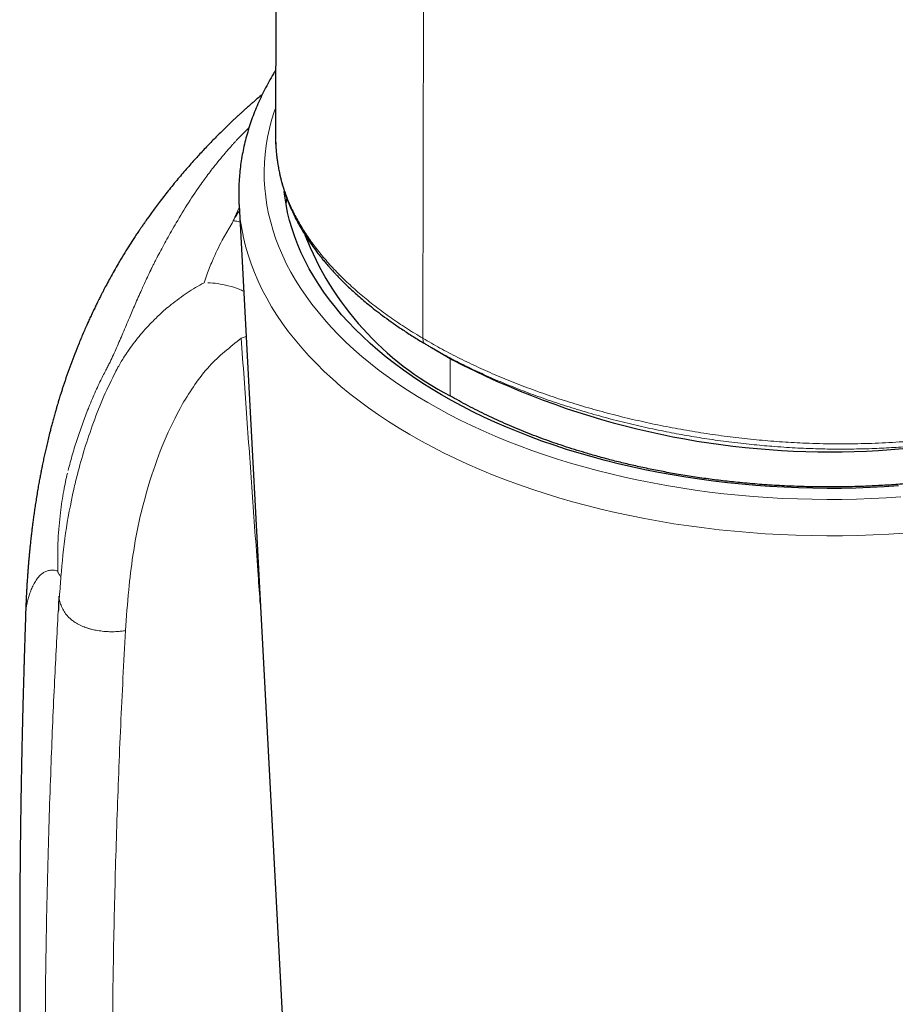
# Model space of a CAD drawing. Header units: millimetres. Extents: x 8 to 913, y 12 to 937.
# Tile 17 of 73: x 853 to 870, y 214 to 233. Entities that reach past the tile are written whole.
import ezdxf

# ---------------------------------------------------------------- set-up
doc = ezdxf.new("R2010")
doc.units = ezdxf.units.MM

msp = doc.modelspace()

# ---------------------------------------------------------------- linework, layer by layer
at = {"color": 7, "linetype": 'Continuous', "lineweight": 30}
for p, q in [((858.1, 258.565), (858.04, 230.73)), ((858.042, 230.73), (858.042, 230.711)), ((857.323, 229.344), (858.579, 205.687)), ((861.106, 226.54), (861.519, 226.301)), ((853.126, 221.317), (853.126, 221.316))]:
    msp.add_line(p, q, dxfattribs=at)
at = {"color": 252, "linetype": 'Continuous', "lineweight": 0}
for p, q in [((860.939, 226.722), (860.986, 257.85)), ((857.52, 230.866), (857.276, 230.62)), ((857.325, 229.293), (857.208, 229.035)), ((857.188, 228.985), (857.126, 228.887)), ((857.208, 229.035), (857.188, 228.985)), ((857.126, 228.887), (856.992, 228.653)), ((857.366, 226.723), (857.46, 226.755)), ((861.474, 225.59), (861.474, 226.327))]:
    msp.add_line(p, q, dxfattribs=at)
at = {"color": 252, "linetype": 'Continuous', "lineweight": 0, "flags": 128}
for points in [[(858.038, 231.25), (858.014, 231.179), (857.963, 231.014), (857.92, 230.847), (857.884, 230.681), (857.856, 230.513), (857.835, 230.345), (857.822, 230.177), (857.817, 230.009), (857.819, 229.841), (857.829, 229.673), (857.847, 229.505), (857.872, 229.338), (857.905, 229.17), (857.945, 229.004), (857.993, 228.838), (858.048, 228.673), (858.111, 228.509), (858.181, 228.345), (858.259, 228.183), (858.344, 228.022), (858.436, 227.863), (858.535, 227.705), (858.642, 227.548), (858.755, 227.394), (858.876, 227.24), (859.004, 227.089), (859.138, 226.94), (859.279, 226.793), (859.426, 226.648), (859.581, 226.505), (859.741, 226.365), (859.908, 226.227), (860.081, 226.092), (860.26, 225.959), (860.446, 225.829), (860.636, 225.702), (860.833, 225.578), (861.035, 225.457), (861.243, 225.339), (861.456, 225.224), (861.674, 225.113), (861.897, 225.005), (862.125, 224.9), (862.357, 224.798), (862.594, 224.701), (862.836, 224.607), (863.081, 224.516), (863.331, 224.429), (863.584, 224.346), (863.841, 224.267), (864.102, 224.192), (864.366, 224.121), (864.633, 224.054), (864.903, 223.991), (865.176, 223.932), (865.451, 223.877), (865.729, 223.826), (866.009, 223.78), (866.291, 223.737), (866.575, 223.699), (866.86, 223.666), (867.147, 223.636), (867.435, 223.611), (867.724, 223.591), (868.014, 223.574), (868.305, 223.563), (868.596, 223.555), (868.887, 223.552), (869.178, 223.553), (869.469, 223.559), (869.76, 223.569), (870.05, 223.584), (870.34, 223.603)], [(870.402, 222.891), (870.1, 222.871), (869.797, 222.856), (869.493, 222.845), (869.189, 222.839), (868.884, 222.838), (868.58, 222.841), (868.276, 222.849), (867.972, 222.861), (867.669, 222.878), (867.367, 222.9), (867.066, 222.926), (866.766, 222.956), (866.468, 222.992), (866.172, 223.031), (865.877, 223.075), (865.584, 223.124), (865.294, 223.177), (865.006, 223.234), (864.721, 223.296), (864.439, 223.362), (864.16, 223.432), (863.884, 223.507), (863.612, 223.585), (863.344, 223.668), (863.079, 223.754), (862.818, 223.845), (862.561, 223.94), (862.309, 224.038), (862.061, 224.14), (861.819, 224.246), (861.58, 224.355), (861.347, 224.469), (861.12, 224.585), (860.897, 224.705), (860.68, 224.828), (860.469, 224.955), (860.264, 225.084), (860.064, 225.217), (859.871, 225.353), (859.683, 225.491), (859.503, 225.633), (859.328, 225.777), (859.16, 225.923), (858.999, 226.072), (858.845, 226.224), (858.698, 226.378), (858.557, 226.534), (858.424, 226.692), (858.298, 226.852), (858.179, 227.013), (858.068, 227.177), (857.964, 227.342), (857.868, 227.509), (857.779, 227.677), (857.698, 227.846), (857.625, 228.017), (857.559, 228.188), (857.501, 228.361), (857.451, 228.534), (857.409, 228.708), (857.375, 228.883), (857.348, 229.058), (857.33, 229.233), (857.323, 229.345)]]:
    msp.add_lwpolyline(points, dxfattribs=at)
at = {"color": 7, "linetype": 'Continuous', "lineweight": 30, "flags": 128}
for points in [[(870.292, 223.819), (870.013, 223.801), (869.732, 223.787), (869.452, 223.777), (869.17, 223.771), (868.889, 223.77), (868.607, 223.773), (868.326, 223.78), (868.046, 223.792), (867.765, 223.807), (867.486, 223.827), (867.208, 223.852), (866.931, 223.88), (866.655, 223.912), (866.381, 223.949), (866.108, 223.99), (865.838, 224.035), (865.57, 224.084), (865.304, 224.137), (865.04, 224.194), (864.779, 224.255), (864.521, 224.32), (864.266, 224.389), (864.015, 224.461), (863.766, 224.538), (863.521, 224.618), (863.28, 224.701), (863.043, 224.789), (862.81, 224.88), (862.581, 224.974), (862.356, 225.072), (862.136, 225.173), (861.921, 225.278), (861.71, 225.386), (861.504, 225.497), (861.304, 225.611), (861.109, 225.727), (860.919, 225.847), (860.734, 225.97), (860.555, 226.096), (860.382, 226.224), (860.215, 226.354), (860.054, 226.487), (859.899, 226.623), (859.75, 226.761), (859.607, 226.901), (859.471, 227.043), (859.341, 227.187), (859.218, 227.333), (859.101, 227.481), (858.992, 227.631), (858.889, 227.782), (858.793, 227.935), (858.704, 228.089), (858.622, 228.244), (858.547, 228.401), (858.479, 228.558), (858.418, 228.717), (858.365, 228.877), (858.318, 229.037), (858.279, 229.198), (858.248, 229.359), (858.224, 229.521), (858.213, 229.61)], [(858.247, 229.363), (858.259, 229.432), (858.266, 229.463)]]:
    msp.add_lwpolyline(points, dxfattribs=at)
at = {"color": 7, "linetype": 'Continuous', "lineweight": 30}
for centre, radius, start, end in [((864.242, 230.96), 6.042, 201.3547, 242.7241), ((868.945, 240.605), 16.117, 242.5645, 297.4355)]:
    msp.add_arc(centre, radius, start, end, dxfattribs=at)
for points, knots in [([(858.043, 231.995), (858.028, 231.971), (857.981, 231.896), (857.908, 231.768), (857.825, 231.612), (857.748, 231.455), (857.678, 231.298), (857.613, 231.139), (857.555, 230.98), (857.504, 230.819), (857.458, 230.659), (857.419, 230.498), (857.386, 230.336), (857.359, 230.174), (857.339, 230.012), (857.325, 229.85), (857.317, 229.687), (857.316, 229.525), (857.318, 229.411), (857.323, 229.351), (857.323, 229.345)], [0, 0, 0, 0, 0.029191, 0.090459, 0.151584, 0.21256, 0.273383, 0.334052, 0.394568, 0.454935, 0.515159, 0.575248, 0.635215, 0.695072, 0.754836, 0.814524, 0.874155, 0.93375, 0.99333, 1, 1, 1, 1]), ([(857.781, 231.52), (857.75, 231.493), (857.691, 231.444), (857.618, 231.381), (857.564, 231.333), (857.526, 231.299), (857.493, 231.27), (857.465, 231.245), (857.437, 231.22), (857.403, 231.189), (857.361, 231.151), (857.313, 231.107), (857.262, 231.06), (857.21, 231.011), (857.121, 230.927), (856.995, 230.805), (856.829, 230.639), (856.66, 230.464), (856.486, 230.276), (856.306, 230.075), (856.118, 229.855), (855.963, 229.665), (855.84, 229.508), (855.755, 229.397), (855.676, 229.291), (855.607, 229.198), (855.55, 229.118), (855.502, 229.051), (855.467, 229), (855.439, 228.961), (855.414, 228.924), (855.383, 228.879), (855.343, 228.819), (855.294, 228.746), (855.228, 228.645), (855.146, 228.516), (855.048, 228.358), (854.954, 228.201), (854.867, 228.05), (854.791, 227.914), (854.724, 227.791), (854.673, 227.694), (854.635, 227.621), (854.609, 227.57), (854.587, 227.527), (854.564, 227.482), (854.537, 227.426), (854.502, 227.356), (854.463, 227.275), (854.422, 227.189), (854.381, 227.1), (854.322, 226.968), (854.244, 226.791), (854.155, 226.575), (854.071, 226.362), (853.993, 226.153), (853.918, 225.941), (853.862, 225.772), (853.824, 225.653), (853.803, 225.587), (853.787, 225.535), (853.774, 225.493), (853.762, 225.452), (853.748, 225.404), (853.729, 225.339), (853.705, 225.257), (853.679, 225.164), (853.653, 225.07), (853.629, 224.979), (853.603, 224.877), (853.575, 224.766), (853.547, 224.648), (853.522, 224.537), (853.498, 224.43), (853.475, 224.325), (853.454, 224.222), (853.435, 224.128), (853.417, 224.036), (853.399, 223.942), (853.38, 223.837), (853.36, 223.72), (853.34, 223.598), (853.321, 223.475), (853.303, 223.358), (853.288, 223.247), (853.273, 223.141), (853.26, 223.04), (853.248, 222.943), (853.236, 222.843), (853.225, 222.741), (853.214, 222.638), (853.205, 222.544), (853.196, 222.458), (853.189, 222.377), (853.182, 222.294), (853.175, 222.209), (853.168, 222.119), (853.162, 222.028), (853.156, 221.94), (853.151, 221.873), (853.149, 221.827), (853.147, 221.792), (853.144, 221.749), (853.141, 221.692), (853.137, 221.619), (853.133, 221.531), (853.129, 221.429), (853.126, 221.355), (853.125, 221.316)], [0, 0, 0, 0, 0.011465, 0.021467, 0.026848, 0.031542, 0.035551, 0.038875, 0.041867, 0.045965, 0.050985, 0.056994, 0.063198, 0.069462, 0.075787, 0.094979, 0.114742, 0.13526, 0.156162, 0.178417, 0.202028, 0.226994, 0.238644, 0.250463, 0.261227, 0.270584, 0.278541, 0.2851, 0.290267, 0.293509, 0.296453, 0.300721, 0.306389, 0.313455, 0.32139, 0.334801, 0.349367, 0.365093, 0.37765, 0.390447, 0.401508, 0.410577, 0.416305, 0.420804, 0.424104, 0.427648, 0.43265, 0.438877, 0.446239, 0.453903, 0.46167, 0.46954, 0.48851, 0.50808, 0.525932, 0.544057, 0.562463, 0.581095, 0.587842, 0.593499, 0.598066, 0.601541, 0.604566, 0.608817, 0.614385, 0.622033, 0.630704, 0.63915, 0.647329, 0.655241, 0.666518, 0.677146, 0.687069, 0.696682, 0.706771, 0.716181, 0.725183, 0.733133, 0.74186, 0.751711, 0.762673, 0.774721, 0.787082, 0.798097, 0.808806, 0.819143, 0.828947, 0.83821, 0.847625, 0.858452, 0.869001, 0.878435, 0.886769, 0.894832, 0.903083, 0.911575, 0.919993, 0.929585, 0.938577, 0.94612, 0.949349, 0.952359, 0.956536, 0.962229, 0.969432, 0.978138, 0.988333, 1, 1, 1, 1]), ([(858.04, 230.729), (858.04, 230.704), (858.04, 230.671), (858.041, 230.64), (858.042, 230.633)], [0, 0, 0, 0, 0.780445, 1, 1, 1, 1]), ([(858.042, 230.616), (858.043, 230.6), (858.044, 230.548), (858.049, 230.462), (858.057, 230.367), (858.066, 230.282), (858.076, 230.211), (858.086, 230.144), (858.096, 230.085), (858.106, 230.032), (858.115, 229.986), (858.123, 229.947), (858.131, 229.913), (858.138, 229.882), (858.148, 229.842), (858.161, 229.791), (858.179, 229.727), (858.208, 229.632), (858.248, 229.513), (858.301, 229.375), (858.356, 229.246), (858.413, 229.126), (858.472, 229.009), (858.537, 228.893), (858.608, 228.774), (858.687, 228.652), (858.776, 228.524), (858.855, 228.417), (858.923, 228.33), (858.974, 228.267), (859.028, 228.203), (859.079, 228.143), (859.126, 228.091), (859.163, 228.05), (859.189, 228.021), (859.206, 228.002), (859.22, 227.988), (859.236, 227.971), (859.259, 227.946), (859.294, 227.911), (859.341, 227.862), (859.404, 227.8), (859.48, 227.727), (859.567, 227.646), (859.665, 227.558), (859.774, 227.464), (859.896, 227.363), (860.034, 227.253), (860.188, 227.137), (860.358, 227.015), (860.545, 226.887), (860.752, 226.753), (860.9, 226.663), (860.976, 226.617)], [0, 0, 0, 0, 0.010844, 0.032844, 0.058047, 0.075515, 0.092504, 0.107944, 0.121832, 0.134168, 0.144943, 0.15415, 0.161781, 0.168502, 0.17649, 0.189123, 0.204212, 0.221275, 0.255231, 0.287626, 0.317926, 0.345631, 0.372871, 0.401115, 0.429269, 0.458689, 0.489573, 0.522384, 0.537758, 0.553535, 0.569723, 0.585529, 0.598676, 0.609011, 0.616531, 0.6205, 0.623225, 0.627518, 0.633786, 0.642023, 0.65508, 0.671192, 0.690347, 0.712535, 0.734985, 0.759862, 0.787167, 0.81691, 0.849107, 0.883142, 0.919604, 0.958537, 1, 1, 1, 1]), ([(878.789, 227.893), (878.771, 227.862), (878.712, 227.759), (878.603, 227.596), (878.465, 227.405), (878.323, 227.226), (878.171, 227.049), (878.014, 226.881), (877.854, 226.721), (877.677, 226.556), (877.475, 226.381), (877.246, 226.198), (877.005, 226.02), (876.764, 225.855), (876.524, 225.701), (876.288, 225.56), (876.043, 225.423), (875.799, 225.295), (875.556, 225.175), (875.295, 225.054), (875.005, 224.929), (874.684, 224.8), (874.355, 224.679), (874.032, 224.57), (873.718, 224.472), (873.414, 224.384), (873.105, 224.302), (872.801, 224.229), (872.503, 224.163), (872.187, 224.099), (871.841, 224.037), (871.464, 223.978), (871.084, 223.927), (870.716, 223.886), (870.363, 223.854), (870.026, 223.83), (869.687, 223.813), (869.357, 223.802), (869.038, 223.797), (868.702, 223.798), (868.34, 223.806), (867.95, 223.823), (867.561, 223.848), (867.19, 223.881), (866.838, 223.919), (866.505, 223.961), (866.174, 224.01), (865.856, 224.063), (865.552, 224.12), (865.265, 224.179), (864.986, 224.242), (864.714, 224.308), (864.446, 224.379), (864.127, 224.469), (863.763, 224.582), (863.36, 224.72), (862.97, 224.868), (862.582, 225.03), (862.2, 225.205), (861.825, 225.392), (861.591, 225.524), (861.474, 225.59)], [0, 0, 0, 0, 0.007965, 0.026433, 0.042443, 0.058453, 0.07453, 0.090608, 0.105128, 0.11966, 0.138025, 0.15639, 0.174857, 0.193324, 0.209334, 0.225343, 0.24142, 0.257497, 0.272017, 0.286549, 0.304914, 0.323278, 0.341745, 0.360212, 0.376222, 0.392231, 0.408308, 0.424385, 0.438904, 0.453436, 0.471801, 0.490166, 0.508633, 0.5271, 0.543109, 0.559119, 0.575196, 0.591273, 0.605792, 0.620324, 0.638689, 0.657055, 0.675522, 0.693989, 0.709999, 0.726009, 0.742086, 0.758164, 0.772683, 0.787216, 0.801048, 0.814881, 0.828757, 0.842633, 0.864739, 0.886888, 0.908574, 0.930302, 0.954108, 0.97703, 1, 1, 1, 1]), ([(860.976, 226.617), (860.998, 226.604), (861.041, 226.577), (861.084, 226.552), (861.106, 226.539)], [0, 0, 0, 0, 0.50045, 1, 1, 1, 1]), ([(853.779, 221.653), (853.778, 221.635), (853.778, 221.602), (853.776, 221.553), (853.775, 221.511), (853.774, 221.474), (853.773, 221.442), (853.772, 221.398), (853.769, 221.368), (853.767, 221.347)], [0, 0, 0, 0, 0.168091, 0.319823, 0.455208, 0.574269, 0.677033, 0.763546, 1, 1, 1, 1]), ([(853.125, 221.316), (853.125, 221.307), (853.123, 221.24), (853.119, 221.122), (853.114, 220.97), (853.11, 220.838), (853.107, 220.742), (853.105, 220.675), (853.103, 220.627), (853.102, 220.572), (853.1, 220.504), (853.097, 220.424), (853.095, 220.337), (853.092, 220.247), (853.089, 220.152), (853.087, 220.053), (853.084, 219.95), (853.081, 219.856), (853.079, 219.775), (853.077, 219.705), (853.075, 219.636), (853.073, 219.559), (853.071, 219.468), (853.068, 219.363), (853.065, 219.247), (853.062, 219.123), (853.06, 219.007), (853.057, 218.902), (853.055, 218.808), (853.053, 218.712), (853.051, 218.621), (853.049, 218.538), (853.048, 218.468), (853.047, 218.406), (853.045, 218.335), (853.043, 218.242), (853.041, 218.126), (853.039, 217.998), (853.036, 217.864), (853.034, 217.735), (853.032, 217.614), (853.03, 217.507), (853.029, 217.409), (853.028, 217.321), (853.026, 217.232), (853.025, 217.131), (853.023, 217.008), (853.022, 216.87), (853.02, 216.723), (853.018, 216.576), (853.017, 216.434), (853.016, 216.297), (853.015, 216.155), (853.013, 216.008), (853.012, 215.85), (853.012, 215.684), (853.011, 215.508), (853.01, 215.31), (853.009, 215.1), (853.009, 214.882), (853.009, 214.673), (853.01, 214.463), (853.01, 214.241), (853.011, 214.005), (853.012, 213.8), (853.013, 213.637), (853.014, 213.522), (853.015, 213.422), (853.016, 213.331), (853.017, 213.242), (853.017, 213.142), (853.019, 213.026), (853.02, 212.894), (853.022, 212.749), (853.024, 212.607), (853.025, 212.474), (853.027, 212.36), (853.028, 212.258), (853.03, 212.17), (853.031, 212.091), (853.032, 212.013), (853.034, 211.917), (853.036, 211.8), (853.038, 211.662), (853.041, 211.518), (853.044, 211.371), (853.047, 211.221), (853.05, 211.069), (853.053, 210.921), (853.057, 210.779), (853.06, 210.644), (853.063, 210.519), (853.066, 210.409), (853.068, 210.316), (853.07, 210.237), (853.072, 210.16), (853.074, 210.081), (853.076, 209.997), (853.079, 209.902), (853.082, 209.797), (853.085, 209.679), (853.089, 209.549), (853.093, 209.406), (853.098, 209.246), (853.104, 209.07), (853.11, 208.876), (853.117, 208.682), (853.123, 208.49), (853.128, 208.345), (853.131, 208.259), (853.132, 208.236)], [0, 0, 0, 0, 0.002052, 0.015159, 0.02682, 0.036844, 0.045147, 0.048653, 0.051953, 0.056096, 0.061215, 0.067312, 0.074216, 0.081061, 0.087725, 0.095845, 0.103679, 0.110984, 0.117155, 0.122166, 0.127006, 0.13276, 0.139633, 0.147625, 0.156622, 0.166064, 0.175879, 0.182843, 0.189984, 0.1973, 0.204484, 0.210767, 0.216114, 0.220525, 0.224704, 0.232442, 0.241472, 0.251277, 0.261468, 0.272043, 0.280623, 0.288928, 0.296402, 0.303045, 0.308857, 0.316718, 0.326017, 0.336813, 0.348302, 0.359456, 0.370273, 0.380735, 0.390722, 0.402571, 0.414205, 0.42686, 0.440533, 0.454279, 0.4719, 0.488696, 0.504148, 0.519766, 0.536804, 0.554916, 0.573888, 0.583638, 0.592372, 0.600034, 0.606652, 0.613278, 0.620467, 0.629661, 0.639752, 0.650859, 0.66298, 0.672413, 0.681333, 0.68916, 0.695895, 0.701584, 0.70739, 0.713813, 0.723654, 0.734468, 0.745535, 0.756788, 0.768462, 0.780296, 0.791774, 0.802715, 0.813121, 0.82295, 0.831618, 0.838563, 0.844363, 0.85013, 0.856271, 0.862785, 0.869672, 0.878269, 0.887384, 0.897216, 0.908339, 0.920789, 0.934569, 0.949676, 0.966112, 0.979958, 0.994625, 1, 1, 1, 1])]:
    msp.add_open_spline(points, degree=3, knots=knots, dxfattribs=at)
at = {"color": 252, "linetype": 'Continuous', "lineweight": 0}
for points, knots in [([(858.042, 230.711), (858.042, 230.683), (858.04, 230.571), (858.055, 230.379), (858.087, 230.134), (858.139, 229.889), (858.21, 229.646), (858.3, 229.404), (858.411, 229.165), (858.541, 228.928), (858.691, 228.693), (858.863, 228.459), (859.056, 228.227), (859.269, 227.997), (859.502, 227.771), (859.753, 227.55), (860.023, 227.335), (860.31, 227.125), (860.614, 226.919), (860.83, 226.788), (860.939, 226.722)], [0, 0, 0, 0, 0.019726, 0.076917, 0.13434, 0.19212, 0.249973, 0.307587, 0.365036, 0.422426, 0.479872, 0.537494, 0.595444, 0.653617, 0.711503, 0.769155, 0.826705, 0.884282, 0.942008, 1, 1, 1, 1]), ([(857.052, 230.367), (857.075, 230.394), (857.123, 230.45), (857.172, 230.504), (857.196, 230.531)], [0, 0, 0, 0, 0.500325, 1, 1, 1, 1]), ([(857.196, 230.531), (857.209, 230.546), (857.236, 230.576), (857.263, 230.606), (857.276, 230.62)], [0, 0, 0, 0, 0.500171, 1, 1, 1, 1]), ([(856.584, 229.768), (856.586, 229.771), (856.592, 229.78), (856.614, 229.81), (856.689, 229.913), (856.834, 230.107), (856.973, 230.273), (857.052, 230.367)], [0, 0, 0, 0, 0.014914, 0.044162, 0.145595, 0.519391, 1, 1, 1, 1]), ([(856.087, 228.992), (856.166, 229.126), (856.325, 229.394), (856.497, 229.643), (856.584, 229.768)], [0, 0, 0, 0, 0.498425, 1, 1, 1, 1]), ([(860.939, 226.722), (861.049, 226.658), (861.271, 226.529), (861.62, 226.346), (861.982, 226.171), (862.356, 226.004), (862.743, 225.845), (863.143, 225.693), (863.555, 225.55), (863.977, 225.417), (864.406, 225.293), (864.842, 225.179), (865.283, 225.076), (865.729, 224.983), (866.18, 224.901), (866.636, 224.829), (867.094, 224.769), (867.553, 224.72), (868.011, 224.683), (868.498, 224.657), (869.015, 224.643), (869.56, 224.647), (870.105, 224.668), (870.649, 224.707), (871.211, 224.767), (871.789, 224.851), (872.38, 224.961), (872.962, 225.093), (873.537, 225.248), (874.101, 225.424), (874.653, 225.621), (875.193, 225.838), (875.722, 226.075), (876.241, 226.332), (876.752, 226.608), (877.253, 226.904), (877.743, 227.217), (878.221, 227.546), (878.684, 227.89), (879.134, 228.246), (879.567, 228.615), (879.988, 228.994), (880.258, 229.257), (880.393, 229.389)], [0, 0, 0, 0, 0.02111, 0.04211, 0.063041, 0.083948, 0.104877, 0.125874, 0.147, 0.168166, 0.189217, 0.210181, 0.231103, 0.252025, 0.272986, 0.294027, 0.315097, 0.336046, 0.356896, 0.377682, 0.40258, 0.427475, 0.452411, 0.477432, 0.502535, 0.530533, 0.558412, 0.586226, 0.614025, 0.641866, 0.669296, 0.696778, 0.724172, 0.751466, 0.779195, 0.806901, 0.834622, 0.862389, 0.890239, 0.917674, 0.945114, 0.972546, 1, 1, 1, 1]), ([(857.208, 229.035), (857.216, 229.048), (857.235, 229.081), (857.269, 229.139), (857.301, 229.192), (857.322, 229.227), (857.328, 229.237)], [0, 0, 0, 0, 0.20137, 0.482591, 0.845494, 1, 1, 1, 1]), ([(855.744, 228.376), (855.77, 228.424), (855.824, 228.525), (855.907, 228.676), (855.995, 228.834), (856.056, 228.939), (856.087, 228.992)], [0, 0, 0, 0, 0.228397, 0.471102, 0.728271, 1, 1, 1, 1]), ([(857.208, 229.035), (857.239, 229.03), (857.283, 229.025), (857.328, 229.014), (857.34, 229.011)], [0, 0, 0, 0, 0.7248, 1, 1, 1, 1]), ([(856.992, 228.653), (856.925, 228.52), (856.815, 228.3), (856.705, 228.015), (856.653, 227.868), (856.634, 227.816)], [0, 0, 0, 0, 0.496664, 0.820633, 1, 1, 1, 1]), ([(855.405, 227.671), (855.42, 227.705), (855.453, 227.779), (855.508, 227.898), (855.549, 227.986), (855.573, 228.037), (855.578, 228.046), (855.583, 228.058), (855.59, 228.071), (855.603, 228.098), (855.624, 228.141), (855.648, 228.189), (855.669, 228.231), (855.684, 228.262), (855.699, 228.29), (855.712, 228.315), (855.723, 228.337), (855.731, 228.351), (855.734, 228.357)], [0, 0, 0, 0, 0.142861, 0.314619, 0.515211, 0.525277, 0.538664, 0.555371, 0.575397, 0.59874, 0.671594, 0.765128, 0.814379, 0.859582, 0.90074, 0.93786, 0.970945, 1, 1, 1, 1]), ([(855.734, 228.357), (855.736, 228.36), (855.739, 228.366), (855.742, 228.373), (855.744, 228.376)], [0, 0, 0, 0, 0.500029, 1, 1, 1, 1]), ([(856.635, 227.816), (856.522, 227.752), (856.295, 227.623), (856.093, 227.465), (855.991, 227.384)], [0, 0, 0, 0, 0.493293, 1, 1, 1, 1]), ([(856.71, 227.815), (856.773, 227.811), (856.905, 227.803), (857.115, 227.758), (857.291, 227.706), (857.385, 227.661), (857.413, 227.648)], [0, 0, 0, 0, 0.272804, 0.56465, 0.870147, 1, 1, 1, 1]), ([(855.167, 227.126), (855.204, 227.213), (855.282, 227.398), (855.362, 227.577), (855.405, 227.671)], [0, 0, 0, 0, 0.471449, 1, 1, 1, 1]), ([(855.991, 227.384), (855.949, 227.353), (855.875, 227.299), (855.807, 227.233), (855.778, 227.205)], [0, 0, 0, 0, 0.567145, 1, 1, 1, 1]), ([(855.778, 227.205), (855.749, 227.177), (855.689, 227.121), (855.632, 227.063), (855.603, 227.034)], [0, 0, 0, 0, 0.494623, 1, 1, 1, 1]), ([(854.915, 226.537), (854.957, 226.634), (855.041, 226.83), (855.124, 227.026), (855.167, 227.126)], [0, 0, 0, 0, 0.489729, 1, 1, 1, 1]), ([(855.603, 227.034), (855.519, 226.944), (855.348, 226.764), (855.206, 226.564), (855.134, 226.464)], [0, 0, 0, 0, 0.4954056, 1, 1, 1, 1]), ([(856.21, 225.431), (856.37, 225.689), (856.671, 226.173), (857.145, 226.548), (857.366, 226.723)], [0, 0, 0, 0, 0.532246, 1, 1, 1, 1]), ([(857.366, 226.723), (857.403, 226.199), (857.477, 225.157), (857.588, 223.603), (857.675, 222.383), (857.726, 221.68), (857.74, 221.49)], [0, 0, 0, 0, 0.300324, 0.597221, 0.89069, 1, 1, 1, 1]), ([(860.977, 226.618), (860.973, 226.62), (860.962, 226.629), (860.95, 226.651), (860.94, 226.683), (860.939, 226.709), (860.939, 226.722)], [0, 0, 0, 0, 0.140359, 0.4229696, 0.7055802, 1, 1, 1, 1]), ([(854.786, 226.256), (854.808, 226.303), (854.852, 226.394), (854.895, 226.49), (854.915, 226.537)], [0, 0, 0, 0, 0.515431, 1, 1, 1, 1]), ([(855.134, 226.464), (855.107, 226.423), (855.058, 226.349), (855.012, 226.273), (854.992, 226.239)], [0, 0, 0, 0, 0.55494, 1, 1, 1, 1]), ([(876.841, 226.575), (876.804, 226.553), (876.602, 226.433), (876.221, 226.23), (875.698, 225.97), (875.162, 225.73), (874.615, 225.511), (874.057, 225.312), (873.492, 225.136), (872.924, 224.984), (872.354, 224.855), (871.773, 224.748), (871.253, 224.672), (870.806, 224.622), (870.433, 224.589), (870.055, 224.564), (869.664, 224.548), (869.26, 224.541), (868.862, 224.544), (868.527, 224.554), (868.257, 224.567), (868.033, 224.58), (867.815, 224.596), (867.605, 224.614), (867.401, 224.634), (867.184, 224.657), (866.89, 224.693), (866.535, 224.742), (866.126, 224.809), (865.716, 224.885), (865.292, 224.974), (864.852, 225.077), (864.411, 225.193), (863.975, 225.32), (863.555, 225.454), (863.153, 225.595), (862.774, 225.739), (862.409, 225.889), (862.051, 226.048), (861.694, 226.221), (861.376, 226.385), (861.185, 226.496), (861.106, 226.541)], [0, 0, 0, 0, 0.007802, 0.04341, 0.079394, 0.115173, 0.150998, 0.186968, 0.223104, 0.258566, 0.293298, 0.328648, 0.364679, 0.387345, 0.409034, 0.431428, 0.45454, 0.478386, 0.502979, 0.524779, 0.537482, 0.550651, 0.56429, 0.575895, 0.587681, 0.600439, 0.614173, 0.639908, 0.663561, 0.687284, 0.71377, 0.740597, 0.768298, 0.796161, 0.823383, 0.849956, 0.875869, 0.90082, 0.926435, 0.953098, 0.980806, 1, 1, 1, 1]), ([(854.786, 226.256), (854.772, 226.228), (854.745, 226.172), (854.718, 226.121), (854.704, 226.095)], [0, 0, 0, 0, 0.509938, 1, 1, 1, 1]), ([(854.992, 226.239), (854.983, 226.223), (854.963, 226.189), (854.944, 226.156), (854.934, 226.138)], [0, 0, 0, 0, 0.489785, 1, 1, 1, 1]), ([(854.704, 226.095), (854.665, 226.02), (854.576, 225.85), (854.497, 225.67), (854.453, 225.569)], [0, 0, 0, 0, 0.4407325, 1, 1, 1, 1]), ([(854.898, 226.069), (854.818, 225.908), (854.654, 225.579), (854.526, 225.24), (854.46, 225.067)], [0, 0, 0, 0, 0.490004, 1, 1, 1, 1]), ([(854.929, 226.128), (854.922, 226.115), (854.913, 226.097), (854.903, 226.077), (854.9, 226.071), (854.898, 226.069)], [0, 0, 0, 0, 0.675063, 0.88157, 1, 1, 1, 1]), ([(854.934, 226.138), (854.933, 226.137), (854.931, 226.133), (854.93, 226.13), (854.929, 226.128)], [0, 0, 0, 0, 0.499981, 1, 1, 1, 1]), ([(854.453, 225.569), (854.437, 225.531), (854.405, 225.456), (854.375, 225.38), (854.36, 225.342)], [0, 0, 0, 0, 0.500581, 1, 1, 1, 1]), ([(855.576, 223.941), (855.66, 224.192), (855.827, 224.695), (856.082, 225.185), (856.21, 225.431)], [0, 0, 0, 0, 0.499728, 1, 1, 1, 1]), ([(854.36, 225.342), (854.322, 225.246), (854.246, 225.05), (854.143, 224.75), (854.045, 224.439), (853.989, 224.228), (853.96, 224.12)], [0, 0, 0, 0, 0.236343, 0.481823, 0.736385, 1, 1, 1, 1]), ([(854.46, 225.067), (854.4, 224.894), (854.28, 224.554), (854.189, 224.212), (854.144, 224.044)], [0, 0, 0, 0, 0.509358, 1, 1, 1, 1]), ([(853.81, 223.294), (853.83, 223.439), (853.866, 223.706), (853.922, 223.957), (853.948, 224.072)], [0, 0, 0, 0, 0.541902, 1, 1, 1, 1]), ([(854.144, 224.044), (854.131, 223.995), (854.107, 223.898), (854.084, 223.8), (854.073, 223.752)], [0, 0, 0, 0, 0.5040444, 1, 1, 1, 1]), ([(855.089, 220.973), (855.108, 221.239), (855.143, 221.729), (855.234, 222.48), (855.363, 223.204), (855.507, 223.702), (855.576, 223.941)], [0, 0, 0, 0, 0.271257, 0.500272, 0.760144, 1, 1, 1, 1]), ([(854.073, 223.752), (854.013, 223.465), (853.892, 222.891), (853.844, 222.316), (853.82, 222.029)], [0, 0, 0, 0, 0.500956, 1, 1, 1, 1]), ([(853.765, 222.765), (853.77, 222.854), (853.781, 223.033), (853.8, 223.207), (853.81, 223.294)], [0, 0, 0, 0, 0.498639, 1, 1, 1, 1]), ([(853.757, 222.147), (853.757, 222.165), (853.757, 222.205), (853.757, 222.273), (853.756, 222.357), (853.757, 222.451), (853.758, 222.545), (853.76, 222.631), (853.762, 222.702), (853.764, 222.746), (853.765, 222.765)], [0, 0, 0, 0, 0.086491, 0.197365, 0.332842, 0.493128, 0.651157, 0.78838, 0.904685, 1, 1, 1, 1]), ([(853.757, 222.147), (853.728, 222.153), (853.67, 222.165), (853.593, 222.161), (853.524, 222.141), (853.463, 222.108), (853.402, 222.057), (853.345, 221.987), (853.292, 221.898), (853.247, 221.805), (853.211, 221.711), (853.181, 221.62), (853.157, 221.53), (853.14, 221.446), (853.128, 221.373), (853.127, 221.334), (853.126, 221.317)], [0, 0, 0, 0, 0.067911, 0.134351, 0.199418, 0.26323, 0.326058, 0.40731, 0.487925, 0.568408, 0.640542, 0.713281, 0.786957, 0.861913, 0.938538, 1, 1, 1, 1]), ([(853.759, 222.124), (853.758, 222.128), (853.758, 222.136), (853.758, 222.143), (853.758, 222.147)], [0, 0, 0, 0, 0.5004143, 1, 1, 1, 1]), ([(853.758, 222.124), (853.768, 222.108), (853.787, 222.076), (853.809, 222.044), (853.82, 222.027)], [0, 0, 0, 0, 0.498994, 1, 1, 1, 1]), ([(853.82, 222.028), (853.815, 221.967), (853.805, 221.836), (853.796, 221.704), (853.791, 221.633)], [0, 0, 0, 0, 0.4617, 1, 1, 1, 1]), ([(853.779, 221.653), (853.785, 221.618), (853.797, 221.545), (853.831, 221.444), (853.88, 221.348), (853.929, 221.281), (853.969, 221.238), (853.993, 221.215), (854.02, 221.192), (854.049, 221.169), (854.097, 221.134), (854.171, 221.09), (854.246, 221.056), (854.298, 221.037), (854.321, 221.029), (854.347, 221.02), (854.374, 221.012), (854.403, 221.004), (854.458, 220.99), (854.545, 220.972), (854.641, 220.96), (854.719, 220.954), (854.764, 220.952), (854.802, 220.951), (854.831, 220.951), (854.875, 220.952), (854.934, 220.954), (855.01, 220.961), (855.062, 220.968), (855.089, 220.973)], [0, 0, 0, 0, 0.0655428, 0.1325127, 0.201744, 0.2738514, 0.294924, 0.3168942, 0.3397766, 0.3635812, 0.3883128, 0.4541451, 0.5255647, 0.5390723, 0.5536645, 0.5693347, 0.5860737, 0.6038692, 0.6227058, 0.685219, 0.7561296, 0.7866193, 0.8181816, 0.8325484, 0.8495052, 0.8689744, 0.9067359, 0.9506473, 1, 1, 1, 1]), ([(853.791, 221.633), (853.791, 221.633), (853.791, 221.633), (853.791, 221.633), (853.79, 221.632), (853.789, 221.633), (853.785, 221.639), (853.782, 221.647), (853.779, 221.653)], [0, 0, 0, 0, 0.00786, 0.016007, 0.034625, 0.087634, 0.274678, 1, 1, 1, 1]), ([(853.767, 221.347), (853.743, 220.893), (853.689, 219.902), (853.621, 218.294), (853.561, 216.442), (853.516, 214.345), (853.51, 212.87), (853.507, 212.091)], [0, 0, 0, 0, 0.146566, 0.31984, 0.519824, 0.746533, 1, 1, 1, 1]), ([(854.828, 211.668), (854.83, 212.286), (854.834, 213.521), (854.866, 215.38), (854.919, 217.241), (854.991, 219.105), (855.056, 220.35), (855.089, 220.973)], [0, 0, 0, 0, 0.2002546, 0.4003626, 0.6003433, 0.8002159, 1, 1, 1, 1])]:
    msp.add_open_spline(points, degree=3, knots=knots, dxfattribs=at)

doc.saveas('drawing.dxf')
